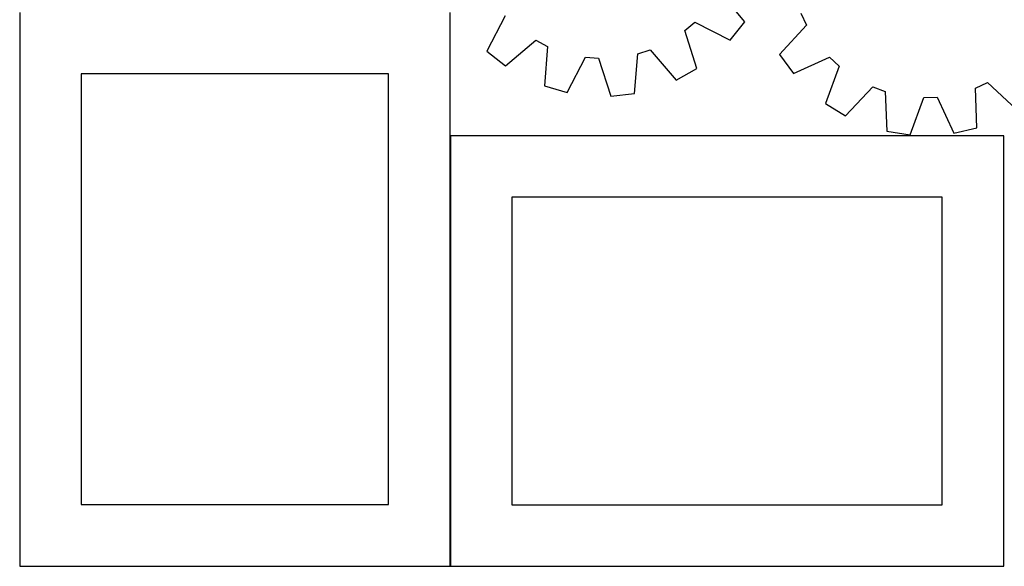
# Model space of a CAD drawing. Header units: millimetres. Extents: x 7 to 1243, y 7 to 1474.
# Tile 1 of 29: x 7 to 487, y 7 to 273. Entities that reach past the tile are written whole.
import ezdxf

# ---------------------------------------------------------------- set-up
doc = ezdxf.new("R2010")
doc.units = ezdxf.units.MM
doc.layers.add('CUT', color=7, linetype='CONTINUOUS', true_color=0x000000)

msp = doc.modelspace()

# ---------------------------------------------------------------- linework, layer by layer
at = {"layer": 'CUT'}
for p, q in [((360.655213, 272.18736), (348.180848, 287.014114)), ((6.757382, 276.698306), (6.757382, 6.698306)), ((216.757382, 6.698306), (216.757382, 276.698306)), ((243.609876, 275.057453), (234.804304, 257.797548)), ((388.010006, 276.323428), (390.689172, 270.478365)), ((331.311625, 267.805263), (336.217419, 271.961689)), ((336.217419, 271.961689), (353.477324, 263.156116)), ((353.477324, 263.156116), (360.655213, 272.18736)), ((390.689172, 270.478365), (377.554538, 256.233232)), ((337.162484, 249.333396), (331.311625, 267.805263)), ((243.835548, 250.619659), (258.662301, 263.094025)), ((258.662301, 263.094025), (264.379704, 260.152257)), ((264.379704, 260.152257), (262.849495, 240.836438)), ((234.804304, 257.797548), (243.835548, 250.619659)), ((273.940136, 237.66104), (282.864537, 254.859804)), ((282.864537, 254.859804), (289.272494, 254.329921)), ((306.712198, 237.209365), (308.375587, 256.514171)), ((308.375587, 256.514171), (314.498545, 258.476842)), ((314.498545, 258.476842), (327.074871, 243.736474)), ((377.554538, 256.233232), (384.31501, 246.885426)), ((384.31501, 246.885426), (401.956889, 254.898324)), ((401.956889, 254.898324), (406.668924, 250.523462)), ((289.272494, 254.329921), (295.250609, 235.898845)), ((406.668924, 250.523462), (399.985481, 232.336269)), ((186.757382, 246.698306), (36.757382, 246.698306)), ((36.757382, 246.698306), (36.757382, 36.698306)), ((186.757382, 36.698306), (186.757382, 246.698306)), ((327.074871, 243.736474), (337.162484, 249.333396)), ((262.849495, 240.836438), (273.940136, 237.66104)), ((409.808593, 226.287143), (423.04116, 240.44135)), ((423.04116, 240.44135), (429.0687, 238.202723)), ((473.184387, 239.839656), (479.02945, 242.518822)), ((479.02945, 242.518822), (493.274583, 229.384188)), ((295.250609, 235.898845), (306.712198, 237.209365)), ((429.0687, 238.202723), (429.853941, 218.842304)), ((473.836085, 220.474282), (473.184387, 239.839656)), ((399.985481, 232.336269), (409.808593, 226.287143)), ((441.244214, 217.012783), (448.052932, 235.153449)), ((448.052932, 235.153449), (454.478338, 235.391867)), ((454.478338, 235.391867), (462.612718, 217.805671)), ((486.967827, 216.596506), (216.967827, 216.596506)), ((216.967827, 216.596506), (216.967827, 6.596506)), ((429.853941, 218.842304), (441.244214, 217.012783)), ((462.612718, 217.805671), (473.836085, 220.474282)), ((486.967827, 6.596506), (486.967827, 216.596506)), ((456.967827, 186.596506), (246.967827, 186.596506)), ((246.967827, 186.596506), (246.967827, 36.596506)), ((456.967827, 36.596506), (456.967827, 186.596506)), ((36.757382, 36.698306), (186.757382, 36.698306)), ((246.967827, 36.596506), (456.967827, 36.596506)), ((6.757382, 6.698306), (216.757382, 6.698306)), ((216.967827, 6.596506), (486.967827, 6.596506))]:
    msp.add_line(p, q, dxfattribs=at)

doc.saveas('drawing.dxf')
